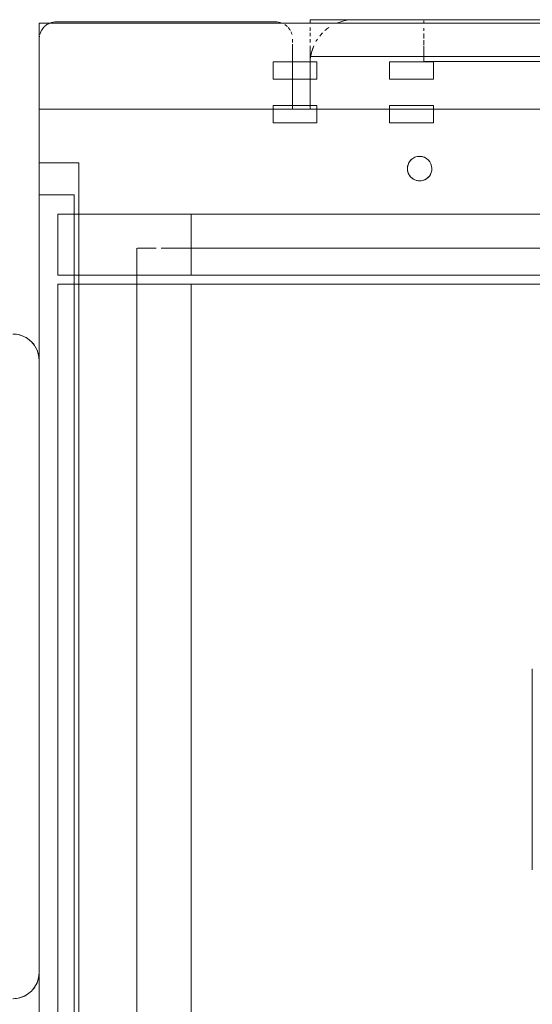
# Model space of a CAD drawing. Header units: millimetres. Extents: x -80560 to 110805, y -11020 to 52719.
# Tile 69 of 182: x 42474 to 42767, y 35438 to 36001. Entities that reach past the tile are written whole.
import ezdxf

# ---------------------------------------------------------------- set-up
doc = ezdxf.new("R2010")
doc.units = ezdxf.units.MM
doc.layers.add('I-FURN', color=30, linetype='Continuous', lineweight=18)

# ---------------------------------------------------------------- blocks, each defined once
blk = doc.blocks.new('82_kopieerapparaat_Sharp - std-31613085-DO_02 tweede verdieping')
at = {"layer": 'I-FURN'}
for p, q in [((243.12, -200), (243.12, 300)), ((319.25, -200), (319.25, 300)), ((319.25, -200), (319.25, 300)), ((330, -348.64), (330, 300)), ((330, 300), (330, -334.15)), ((330, -300), (330, 300)), ((307.33, 270.72), (307.33, -200)), ((330, -269.28), (330, 270.72)), ((274.17, -200), (274.17, 259.42)), ((274.17, 259.42), (274.17, -200)), ((310, -200), (310, 253.01)), ((330, 253.01), (330, -250.99)), ((330, 253.01), (330, 193.6)), ((307.33, -200), (307.33, 240.72)), ((330, 240.72), (330, -239.28)), ((310, 233.01), (310, -200)), ((330, -230.99), (330, 233.01)), ((330, 193.6), (330, -156.4)), ((330, -156.4), (330, 193.6)), ((330, 193.6), (330, -156.4)), ((330, -156.4), (330, 193.6)), ((330, 193.6), (330, -156.4)), ((47.89, 135), (47.89, 20)), ((330, -156.4), (330, -250.99)), ((-329.49, -200), (318.74, -200)), ((243.12, -200), (-231.88, -200)), ((260.21, -200), (243.12, -200)), ((273.8, -200), (260.21, -200)), ((304.25, -200), (273.8, -200)), ((274.17, -205), (274.17, -200)), ((274.17, -200), (274.17, -205)), ((319.25, -200), (304.25, -200)), ((307.33, -200), (307.33, -205)), ((307.33, -205), (307.33, -200)), ((310, -200), (310, -205)), ((310, -205), (310, -200)), ((-231.88, -205), (243.12, -205)), ((319.25, -205), (40, -205)), ((243.12, -205), (260.21, -205)), ((243.12, -205), (243.12, -240)), ((260.21, -205), (273.8, -205)), ((273.8, -205), (319.25, -205)), ((274.17, -220.58), (274.17, -205)), ((274.17, -205), (274.17, -220.58)), ((307.33, -205), (307.33, -240)), ((307.33, -239.28), (307.33, -205)), ((310, -205), (310, -230.99)), ((310, -240), (310, -205)), ((319.25, -205), (319.25, -240)), ((319.25, -205), (319.25, -240)), ((-247.02, -220.58), (260.21, -220.58)), ((260.21, -220.58), (-247.02, -220.58)), ((263.04, -220.58), (273.8, -220.58)), ((273.8, -220.58), (263.04, -220.58)), ((310, -230.99), (310, -240.05)), ((330, -250.99), (330, -230.99)), ((243.12, -240), (-231.88, -240)), ((40, -240), (319.25, -240)), ((260.21, -240), (243.12, -240)), ((273.8, -240), (260.21, -240)), ((319.25, -240), (273.8, -240)), ((307.33, -240), (307.33, -269.28)), ((307.33, -269.28), (307.33, -240.01)), ((310, -250.99), (310, -240)), ((310, -240.99), (310, -250.99)), ((330, -239.28), (330, -251.09)), ((310, -250.99), (330, -250.99)), ((330, -250.99), (330, -268.26)), ((330, -251.09), (330, -269.28)), ((330, -269.28), (307.33, -269.28)), ((330, -269.28), (330, -300)), ((129.5, -292.13), (104.5, -292.13)), ((104.5, -292.13), (104.5, -302.13)), ((104.5, -302.13), (104.5, -292.13)), ((104.5, -292.13), (129.5, -292.13)), ((129.5, -302.13), (129.5, -292.13)), ((129.5, -292.13), (129.5, -302.13)), ((196.17, -292.13), (171.17, -292.13)), ((171.17, -292.13), (171.17, -302.13)), ((171.17, -302.13), (171.17, -292.13)), ((171.17, -292.13), (196.17, -292.13)), ((196.17, -302.13), (196.17, -292.13)), ((196.17, -292.13), (196.17, -302.13)), ((104.5, -300), (-167.54, -300)), ((-167.54, -300), (104.5, -300)), ((104.5, -300), (-167.54, -300)), ((-167.54, -300), (104.5, -300)), ((104.5, -300), (-167.54, -300)), ((-167.54, -300), (104.5, -300)), ((104.5, -300), (-167.54, -300)), ((-167.54, -300), (104.5, -300)), ((-167.54, -300), (104.5, -300)), ((104.5, -300), (-167.54, -300)), ((-167.54, -300), (104.5, -300)), ((104.5, -300), (-167.54, -300)), ((129.5, -300), (104.5, -300)), ((104.5, -300), (129.5, -300)), ((129.5, -300), (104.5, -300)), ((104.5, -300), (129.5, -300)), ((129.5, -300), (104.5, -300)), ((104.5, -300), (129.5, -300)), ((129.5, -300), (104.5, -300)), ((104.5, -300), (129.5, -300)), ((104.5, -300), (129.5, -300)), ((129.5, -300), (104.5, -300)), ((104.5, -300), (129.5, -300)), ((129.5, -300), (104.5, -300)), ((104.5, -302.13), (129.5, -302.13)), ((129.5, -302.13), (104.5, -302.13)), ((171.17, -300), (129.5, -300)), ((129.5, -300), (171.17, -300)), ((171.17, -300), (129.5, -300)), ((129.5, -300), (171.17, -300)), ((171.17, -300), (129.5, -300)), ((129.5, -300), (171.17, -300)), ((171.17, -300), (129.5, -300)), ((129.5, -300), (171.17, -300)), ((129.5, -300), (171.17, -300)), ((171.17, -300), (129.5, -300)), ((129.5, -300), (171.17, -300)), ((171.17, -300), (129.5, -300)), ((175, -300), (171.17, -300)), ((171.17, -300), (175, -300)), ((175, -300), (171.17, -300)), ((171.17, -300), (175, -300)), ((175, -300), (171.17, -300)), ((171.17, -300), (175, -300)), ((175, -300), (171.17, -300)), ((171.17, -300), (175, -300)), ((171.17, -300), (175, -300)), ((175, -300), (171.17, -300)), ((171.17, -300), (196.17, -300)), ((175, -300), (171.17, -300)), ((171.17, -302.13), (196.17, -302.13)), ((196.17, -302.13), (171.17, -302.13)), ((175, -302.13), (175, -300)), ((175, -300), (175, -302.13)), ((175, -302.13), (175, -300)), ((175, -300), (175, -302.13)), ((175, -302.13), (175, -300)), ((175, -300), (175, -302.13)), ((175, -302.13), (175, -300)), ((175, -300), (175, -302.13)), ((175, -300), (175, -302.13)), ((175, -302.13), (175, -300)), ((185, -300), (175, -300)), ((175, -317.13), (175, -302.13)), ((175, -302.13), (175, -317.13)), ((175, -317.13), (175, -302.13)), ((175, -302.13), (175, -317.13)), ((175, -317.13), (175, -302.13)), ((175, -302.13), (175, -317.13)), ((175, -317.13), (175, -302.13)), ((175, -302.13), (175, -317.13)), ((175, -302.13), (175, -317.13)), ((175, -317.13), (175, -302.13)), ((185, -300), (185, -302.13)), ((196.17, -300), (185, -300)), ((185, -300), (196.17, -300)), ((185, -302.13), (185, -300)), ((196.17, -300), (185, -300)), ((185, -302.13), (185, -317.13)), ((185, -317.13), (185, -302.13)), ((330, -300), (196.17, -300)), ((196.17, -300), (330, -300)), ((196.17, -300), (330, -300)), ((330, -300), (196.17, -300)), ((330, -340), (330, -300)), ((330, -300), (330, -340)), ((129.5, -317.13), (104.5, -317.13)), ((104.5, -317.13), (104.5, -327.13)), ((104.5, -327.13), (104.5, -317.13)), ((104.5, -317.13), (129.5, -317.13)), ((129.5, -327.13), (129.5, -317.13)), ((129.5, -317.13), (129.5, -327.13)), ((196.17, -317.13), (171.17, -317.13)), ((171.17, -317.13), (171.17, -327.13)), ((171.17, -327.13), (171.17, -317.13)), ((171.17, -317.13), (196.17, -317.13)), ((175, -326.13), (175, -317.13)), ((175, -317.13), (175, -326.13)), ((175, -326.13), (175, -317.13)), ((175, -317.13), (175, -326.13)), ((175, -326.13), (175, -317.13)), ((175, -317.13), (175, -326.13)), ((175, -326.13), (175, -317.13)), ((175, -317.13), (175, -326.13)), ((175, -317.13), (175, -327.13)), ((175, -327.13), (175, -317.13)), ((185, -317.13), (185, -327.13)), ((185, -327.13), (185, -317.13)), ((196.17, -327.13), (196.17, -317.13)), ((196.17, -317.13), (196.17, -327.13)), ((175, -330), (-330, -330)), ((175, -330), (-330, -330)), ((109.9, -327.27), (-240.1, -327.27)), ((-240.1, -327.27), (109.9, -327.27)), ((109.9, -327.27), (-240.1, -327.27)), ((-240.1, -327.27), (109.9, -327.27)), ((109.9, -327.27), (-240.1, -327.27)), ((-240.1, -327.27), (109.9, -327.27)), ((104.5, -327.13), (129.5, -327.13)), ((129.5, -327.13), (104.5, -327.13)), ((109.9, -327.27), (109.9, -336.13)), ((109.9, -336.13), (109.9, -327.27)), ((109.9, -327.27), (109.9, -336.13)), ((109.9, -336.13), (109.9, -327.27)), ((109.9, -327.27), (109.9, -336.13)), ((109.9, -336.13), (109.9, -327.27)), ((171.17, -327.13), (196.17, -327.13)), ((196.17, -327.13), (171.17, -327.13)), ((175, -327.13), (175, -336.13)), ((175, -330), (175, -327.13)), ((175, -336.13), (175, -330)), ((185, -327.13), (185, -337.18)), ((185, -337.18), (185, -327.13)), ((109.9, -336.74), (109.9, -339.51)), ((109.9, -339.51), (109.9, -336.74)), ((109.9, -336.74), (109.9, -339.51)), ((109.9, -339.51), (109.9, -336.74)), ((109.9, -336.74), (109.9, -339.51)), ((109.9, -339.51), (109.9, -336.74)), ((330, -334.15), (330, -349.15)), ((109.9, -340.45), (109.9, -343.16)), ((109.9, -343.16), (109.9, -340.45)), ((109.9, -340.45), (109.9, -343.16)), ((109.9, -343.16), (109.9, -340.45)), ((109.9, -340.45), (109.9, -343.16)), ((109.9, -343.16), (109.9, -340.45)), ((175, -340.01), (175, -338.04)), ((175, -338.05), (175, -340.01)), ((175, -343.63), (175, -341.65)), ((175, -341.7), (175, -343.63)), ((185, -338.04), (185, -340)), ((185, -340), (185, -338.04)), ((109.9, -344.76), (109.9, -346.34)), ((109.9, -346.34), (109.9, -344.76)), ((109.9, -344.76), (109.9, -346.34)), ((109.9, -346.34), (109.9, -344.76)), ((109.9, -344.76), (109.9, -346.34)), ((109.9, -346.34), (109.9, -344.76)), ((175, -346.58), (175, -344.76)), ((175, -344.83), (175, -346.6)), ((-330, -349.15), (330, -349.15)), ((-330, -349.15), (330, -349.15)), ((-330, -351.13), (175, -351.13)), ((-184.98, -351.13), (109.9, -351.13)), ((109.9, -351.13), (-184.98, -351.13)), ((-184.98, -351.13), (150, -351.13)), ((109.9, -351.13), (-184.98, -351.13)), ((-184.98, -351.13), (109.9, -351.13)), ((109.9, -351.13), (-184.98, -351.13)), ((-184.98, -351.13), (109.9, -351.13)), ((109.9, -351.13), (-184.98, -351.13)), ((-184.98, -351.13), (109.9, -351.13)), ((109.9, -351.13), (-184.98, -351.13)), ((-184.98, -351.13), (109.9, -351.13)), ((109.9, -351.13), (-184.98, -351.13)), ((-184.98, -351.13), (109.9, -351.13)), ((109.9, -351.13), (-184.98, -351.13)), ((175, -351.13), (-184.98, -351.13)), ((109.9, -349.15), (109.9, -350.43)), ((109.9, -350.43), (109.9, -349.15)), ((109.9, -349.15), (109.9, -350.43)), ((109.9, -350.43), (109.9, -349.15)), ((109.9, -349.15), (109.9, -350.43)), ((109.9, -350.43), (109.9, -349.15)), ((109.9, -351.13), (150, -351.13)), ((150, -351.13), (109.9, -351.13)), ((150, -351.13), (109.9, -351.13)), ((109.9, -351.13), (150, -351.13)), ((150, -351.13), (109.9, -351.13)), ((109.9, -351.13), (150, -351.13)), ((150, -351.13), (109.9, -351.13)), ((175, -350.62), (175, -349.15)), ((175, -349.16), (175, -351.13)), ((195, -350), (320, -350)), ((320, -350), (195, -350))]:
    blk.add_line(p, q, dxfattribs=at)
for centre, radius, start, end in [((345, 193.6), 15, 90, 180), ((345, 193.6), 15, 90.34, 120), ((345, 193.6), 15, 90.34, 120), ((345, 193.6), 15, 90.34, 120), ((345, 193.6), 15, 135, 165), ((345, 193.6), 15, 135, 165), ((345, 193.6), 15, 135, 150), ((345, 193.6), 15, 120, 135), ((345, 193.6), 15, 120, 135), ((345, 193.6), 15, 120, 135), ((345, 193.6), 15, 165, 180), ((345, 193.6), 15, 165, 180), ((345, 193.6), 15, 165, 180), ((345, 193.6), 15, 150, 165), ((345, -156.4), 15, 180, 270), ((345, -156.4), 15, 180, 195), ((345, -156.4), 15, 180, 195), ((345, -156.4), 15, 180, 195), ((345, -156.4), 15, 195, 255), ((345, -156.4), 15, 195, 255), ((345, -156.4), 15, 195, 255), ((345, -156.4), 15, 255, 269.66), ((345, -156.4), 15, 255, 269.66), ((345, -156.4), 15, 255, 269.66), ((112.35, -266.01), 7, 360, 180), ((112.35, -266.01), 7, 105, 180), ((112.35, -266.01), 7, 90, 105), ((112.35, -266.01), 7, 0, 90), ((112.35, -266.01), 7, 180, 360), ((112.35, -266.01), 7, 180, 352.8897), ((112.35, -266.01), 7, 352.8897, 360), ((150, -326.13), 25, 336.2194, 357.6767), ((150, -326.13), 25, 336.2194, 357.6767), ((150, -326.13), 25, 336.2194, 357.6767), ((150, -326.13), 25, 336.2194, 357.6767), ((150, -326.13), 25, 336.2194, 357.6767), ((150, -326.13), 25, 336.2194, 357.6767), ((150, -326.13), 25, 336.2194, 357.6767), ((150, -326.13), 25, 345, 357.6767), ((150, -326.13), 25, 336.2194, 345), ((150, -326.13), 25, 315.663, 321.2418), ((150, -326.13), 25, 315.663, 321.2418), ((150, -326.13), 25, 315.663, 321.2418), ((150, -326.13), 25, 315.663, 321.2418), ((150, -326.13), 25, 315.663, 321.2418), ((150, -326.13), 25, 315.663, 321.2418), ((150, -326.13), 25, 315.663, 321.2418), ((150, -326.13), 25, 315.663, 321.2418), ((150, -326.13), 25, 326.0931, 330), ((150, -326.13), 25, 326.0931, 330), ((150, -326.13), 25, 326.0931, 330), ((150, -326.13), 25, 326.0931, 330), ((150, -326.13), 25, 326.0931, 330), ((150, -326.13), 25, 326.0931, 330), ((150, -326.13), 25, 326.0931, 330), ((150, -326.13), 25, 326.0931, 330), ((195, -340), 10, 195, 204.2946), ((195, -340), 10, 195, 204.2946), ((320, -340), 10, 331.5249, 345), ((320, -340), 10, 331.5249, 345), ((320, -340), 10, 350.4208, 360), ((320, -340), 10, 350.4208, 0), ((150, -326.13), 25, 304.6676, 311.4055), ((150, -326.13), 25, 304.6676, 311.4055), ((150, -326.13), 25, 304.6676, 311.4055), ((150, -326.13), 25, 304.6676, 311.4055), ((150, -326.13), 25, 304.6676, 311.4055), ((150, -326.13), 25, 304.6676, 311.4055), ((150, -326.13), 25, 304.6676, 311.4055), ((150, -326.13), 25, 304.6676, 311.4055), ((195, -340), 10, 210, 221.806), ((195, -340), 10, 210, 221.806), ((195, -340), 10, 225.6924, 236.8268), ((195, -340), 10, 225.6924, 236.8268), ((320, -340), 10, 292.5858, 300), ((320, -340), 10, 292.5858, 300), ((320, -340), 10, 300.2699, 314.3076), ((320, -340), 10, 300.2699, 314.3076), ((320, -340), 10, 315, 330), ((320, -340), 10, 315, 330), ((150, -326.13), 25, 270, 278.6207), ((150, -326.13), 25, 270, 278.6207), ((150, -326.13), 25, 270, 278.6207), ((150, -326.13), 25, 270, 278.6207), ((150, -326.13), 25, 270, 278.6207), ((150, -326.13), 25, 270, 278.6207), ((150, -326.13), 25, 270, 278.6207), ((150, -326.13), 25, 270, 278.6207), ((150, -326.13), 25, 280.0791, 291.7568), ((150, -326.13), 25, 280.0791, 291.7568), ((150, -326.13), 25, 280.0791, 291.7568), ((150, -326.13), 25, 280.0791, 291.7568), ((150, -326.13), 25, 280.0791, 291.7568), ((150, -326.13), 25, 280.0791, 291.7568), ((150, -326.13), 25, 280.0791, 291.7568), ((150, -326.13), 25, 280.0791, 291.7568), ((195, -340), 10, 247.4142, 270), ((195, -340), 10, 247.4142, 270), ((320, -340), 10, 270, 292.5858), ((320, -340), 10, 270, 292.5858)]:
    blk.add_arc(centre, radius, start, end, dxfattribs=at)

msp = doc.modelspace()

# ---------------------------------------------------------------- block references
at = {"layer": 'I-FURN', "rotation": 180}
msp.add_blockref('82_kopieerapparaat_Sharp - std-31613085-DO_02 tweede verdieping', (42814.82, 35650), dxfattribs=at)

doc.saveas('drawing.dxf')
